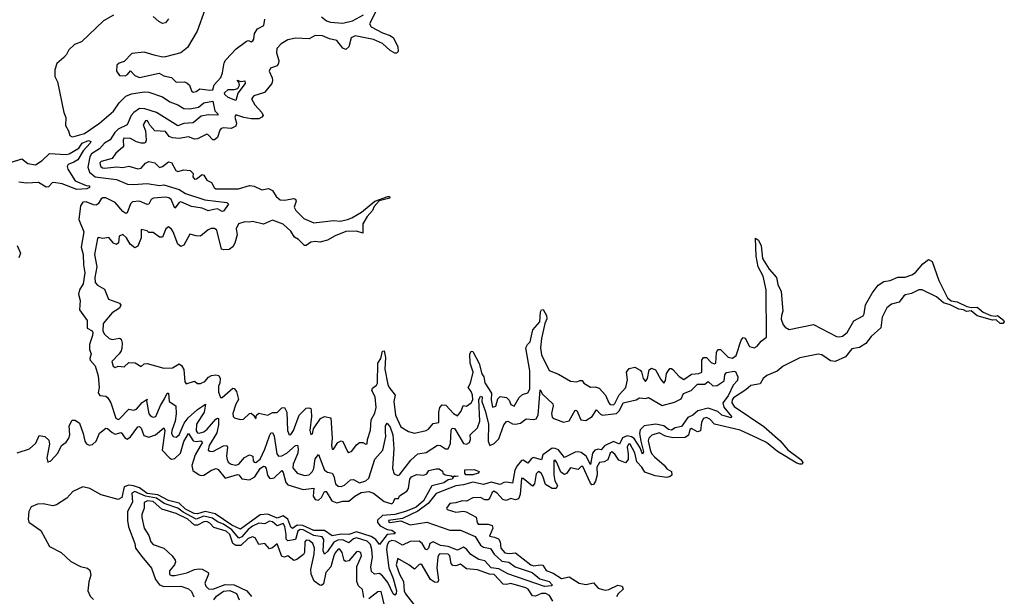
# Model space of a CAD drawing. Extents: x 2673034 to 2765626, y 830478 to 954748.
# Tile 116 of 126: x 2693811 to 2700252, y 939159 to 942933. Entities that reach past the tile are written whole.
import ezdxf

# ---------------------------------------------------------------- set-up
doc = ezdxf.new("R2010")
doc.units = 0

msp = doc.modelspace()

# ---------------------------------------------------------------- linework, layer by layer
at = {"layer": '0CON05XD'}
for points in [[(2696145.6, 942995), (2696099.4, 942905), (2696111.2, 942885), (2696185, 942847.5), (2696235, 942830), (2696256, 942815), (2696284.2, 942755), (2696286.4, 942723.6), (2696276.2, 942713.8), (2696265, 942714), (2696235, 942730.8), (2696185, 942776.7), (2696125, 942803.3), (2696005, 942827.5), (2695980, 942815), (2695964.4, 942755), (2695945, 942738.6), (2695925.5, 942745.5), (2695886, 942796), (2695837.7, 942807.7), (2695793, 942827), (2695745, 942828.6), (2695705, 942806.5), (2695615, 942811.1), (2695565, 942800.9), (2695520.8, 942775), (2695493.3, 942745), (2695491.4, 942715), (2695506.2, 942665), (2695504.1, 942645.9), (2695495, 942630), (2695451.2, 942615), (2695442.5, 942595), (2695462.9, 942552.9), (2695466, 942535), (2695460.8, 942515), (2695413.6, 942456.4), (2695342.5, 942435), (2695326.7, 942415), (2695348.8, 942375), (2695396, 942325), (2695403.8, 942305), (2695395.8, 942294.2), (2695375, 942284.2), (2695325, 942284), (2695276.4, 942293.6), (2695225, 942310), (2695219.2, 942295), (2695230, 942255), (2695224.5, 942235.5), (2695195, 942220.6), (2695145, 942225.7), (2695129.5, 942220.5), (2695120.5, 942209.5), (2695105, 942162.5), (2695085, 942146.7), (2695075, 942147.5), (2695045, 942180), (2695035, 942183.3), (2694975, 942152), (2694955, 942151.2), (2694915, 942166.7), (2694854.3, 942155.7), (2694810.5, 942160.5), (2694789.2, 942169.2), (2694765, 942201.2), (2694695.9, 942205.9), (2694661.7, 942241.7), (2694652.5, 942265), (2694645, 942272.5), (2694635, 942270), (2694618, 942245), (2694633.8, 942205), (2694639.2, 942145), (2694635, 942130), (2694625, 942124), (2694605, 942124.3), (2694575, 942132.9), (2694535, 942155.6), (2694493, 942157), (2694487.5, 942145), (2694490, 942105), (2694484.3, 942095.7), (2694440.3, 942059.7), (2694415.8, 942024.2), (2694345, 942003.8), (2694336.2, 941995), (2694340, 941975), (2694352.6, 941962.6), (2694365, 941960.6), (2694445, 941970), (2694485, 941965.8), (2694525, 941973.8), (2694585, 941956.2), (2694605, 941962), (2694635, 941993.8), (2694655, 942004), (2694695, 941996.2), (2694725, 941966.2), (2694745, 941971.2), (2694765, 941986.7), (2694785, 942002.5), (2694805, 941997.5), (2694833.3, 941945), (2694845, 941940), (2694885, 941950), (2694926.8, 941946.8), (2694945.6, 941925.6), (2694943.9, 941903.9), (2694955, 941890), (2694968.3, 941891.7), (2695005, 941918.8), (2695015, 941916.2), (2695035, 941882.5), (2695065, 941867.5), (2695083.3, 941835), (2695095, 941826.7), (2695243.6, 941826.4), (2695315, 941847.5), (2695345, 941842.5), (2695395, 941819.2), (2695438.7, 941828.7), (2695465.6, 941815.6), (2695488.8, 941775), (2695515, 941754.3), (2695545, 941750.6), (2695602.9, 941762.9), (2695615, 941757.5), (2695620, 941745), (2695607.1, 941705), (2695618.6, 941685), (2695670.9, 941630.9), (2695735, 941603.1), (2695865, 941618.1), (2695910, 941615), (2695955, 941624.5), (2695985, 941635.6), (2696046.9, 941673.1), (2696135, 941746), (2696220, 941775), (2696230, 941775), (2696232.5, 941765), (2696161.7, 941748.3), (2696129.1, 941710.9), (2696118.6, 941685), (2696084.7, 941645.3), (2696055, 941596.7), (2696055, 941536.7), (2696015, 941548.2), (2695945, 941545.6), (2695875, 941517.8), (2695825, 941490), (2695775, 941475.7), (2695745, 941480.5), (2695715, 941477.1), (2695685, 941455.8), (2695675, 941455.8), (2695635.7, 941495), (2695609.5, 941509.5), (2695585, 941548.6), (2695535.6, 941595), (2695465, 941621.4), (2695405.8, 941594.2), (2695335, 941612), (2695315, 941606.7), (2695285, 941608.8), (2695242.7, 941597.3), (2695228, 941565), (2695233.8, 941525), (2695218.8, 941471.2), (2695205, 941446.2), (2695181.2, 941428.8), (2695146.4, 941426.4), (2695131.7, 941431.7), (2695100, 941555), (2695085, 941566.7), (2695063.6, 941566.4), (2695045, 941557.5), (2694993.3, 941516.7), (2694965, 941518), (2694925, 941530), (2694885, 941457.5), (2694865, 941448), (2694845, 941463.3)], [(2695022.1, 942997.9), (2694973.2, 942856.8), (2694909.3, 942750.7), (2694865, 942715.7), (2694765, 942690), (2694745, 942687.1), (2694690.6, 942700.6), (2694625, 942720), (2694545, 942712), (2694495, 942660), (2694461.7, 942648.3), (2694447.5, 942635), (2694443.3, 942595), (2694465, 942567.5), (2694500, 942565), (2694516.4, 942573.6), (2694535, 942597.5), (2694565, 942567.5), (2694595, 942553.8), (2694723.6, 942583.6), (2694755, 942565.8), (2694803.3, 942555), (2694835, 942523.3), (2694886, 942526), (2694905, 942520), (2694921.2, 942505), (2694935, 942467.5), (2694945, 942458.8), (2694965, 942462), (2694989.3, 942480.7), (2695055, 942471.4), (2695075, 942474), (2695083.9, 942506.1), (2695126.7, 942555), (2695138, 942585), (2695149.5, 942650.5), (2695159.5, 942670.5), (2695228.3, 942741.7), (2695295, 942792.5), (2695307.5, 942797.5), (2695325, 942787.5), (2695336, 942795), (2695343.3, 942805), (2695347.7, 942842.3), (2695366.2, 942873.8), (2695408.9, 942895), (2695414.4, 942935.6)], [(2695785, 942952.5), (2695818.8, 942925), (2695845, 942915.5), (2695925, 942909.6), (2695988.8, 942925), (2696060, 942965)], [(2694425, 942962), (2694360, 942925), (2694215, 942787.5), (2694170.7, 942769.3), (2694132.5, 942735), (2694117.5, 942705), (2694098.8, 942685), (2694053.4, 942646.6), (2694040.8, 942605), (2694041.7, 942561.7), (2694058.8, 942525), (2694100, 942325), (2694112.7, 942292.7), (2694110.9, 942240.9), (2694130.8, 942205), (2694138.8, 942175), (2694155, 942167.1), (2694175, 942170), (2694235, 942188), (2694333.8, 942255), (2694424.1, 942335), (2694461.1, 942388.9), (2694505, 942433.2), (2694542.7, 942447.3), (2694625, 942460.3), (2694655, 942458.5), (2694745, 942426.8), (2694794.1, 942394.1), (2694845.8, 942375.8), (2694885, 942352.3), (2694925, 942348.5), (2694980.7, 942359.3), (2695015, 942389.2), (2695075, 942398.9), (2695086.9, 942336.9), (2695109.2, 942315), (2695105, 942308.8), (2695045, 942310), (2694998.1, 942301.9), (2694945, 942257.3), (2694885.9, 942254.1), (2694845, 942237.7), (2694705, 942326.2), (2694630.1, 942350.1), (2694595, 942352), (2694558.5, 942325), (2694539.7, 942305), (2694515.2, 942244.8), (2694455, 942216.2), (2694433, 942195), (2694403.4, 942146.6), (2694365, 942124.6), (2694332.1, 942087.9), (2694281.8, 942055), (2694270.9, 942035), (2694257.2, 941967.2), (2694267.9, 941935), (2694305, 941904.7), (2694445, 941887.8), (2694516.6, 941856.6), (2694555, 941853.2), (2694645, 941860.4), (2694725, 941847.5), (2694755, 941852.9), (2694855, 941821.3), (2694896, 941796), (2695023.3, 941753.3), (2695165.6, 941735.6), (2695176.7, 941725), (2695145, 941680), (2695135, 941676.7), (2695105.6, 941695.6), (2695080.3, 941690.3), (2695045, 941681.1), (2695005, 941698.8), (2694935, 941710), (2694865, 941740), (2694854.3, 941735.7), (2694825, 941698.8), (2694802.3, 941755), (2694787.2, 941767.2), (2694765, 941770.9), (2694685.9, 941764.1), (2694672.2, 941755), (2694655, 941726), (2694645, 941722.5), (2694595, 941744.7), (2694550.1, 941739.9), (2694535, 941727.1), (2694515, 941668.8), (2694505.7, 941664.3), (2694485, 941678.1), (2694435, 941735.4), (2694375, 941766.2), (2694355, 941766.4), (2694345, 941760), (2694325, 941728.1), (2694310.8, 941719.2), (2694295, 941720.4), (2694245, 941741.8), (2694225, 941739.4), (2694208.1, 941715), (2694198.9, 941625), (2694231.5, 941545), (2694213.3, 941445), (2694225.6, 941395), (2694227.7, 941327.7), (2694237.5, 941275), (2694225.6, 941205), (2694201.5, 941165), (2694195.6, 941135.6), (2694206.2, 941095), (2694202, 941035), (2694251.4, 940965), (2694253.3, 940915), (2694285, 940896), (2694288.5, 940885), (2694287.7, 940865), (2694266.7, 940806.7), (2694267.5, 940775), (2694278.8, 940745), (2694270, 940715), (2694272, 940705), (2694305, 940666.7), (2694325, 940602.5), (2694330, 940525), (2694325, 940490), (2694335, 940474.2), (2694375, 940468), (2694387.2, 940457.2), (2694406.9, 940425), (2694440, 940325), (2694455, 940317.1), (2694465, 940320.6), (2694525, 940384), (2694555, 940377.1), (2694575, 940384.5), (2694612.6, 940427.4), (2694645, 940450), (2694641.2, 940438.8), (2694655, 940353.8), (2694668.3, 940338.3), (2694685, 940332), (2694702.5, 940335), (2694731.6, 940408.4), (2694759.4, 940450.6), (2694775, 940488.8), (2694785, 940487.5), (2694790, 940435), (2694832.7, 940405), (2694833.8, 940353.8), (2694829.1, 940305), (2694806.1, 940245), (2694804.1, 940225), (2694815, 940205.8), (2694835, 940200), (2694855, 940215.7), (2694887.6, 940292.4), (2694912.2, 940327.8), (2694975, 940381.9), (2695026.6, 940416.6), (2695017.3, 940365), (2694966.9, 940285), (2694965, 940242.5), (2694975, 940228.8), (2694985, 940226.7), (2695015, 940236.2), (2695037.1, 940252.9), (2695095, 940318.9), (2695105, 940325.7), (2695111.7, 940321.7), (2695112.4, 940282.4), (2695101.4, 940228.6), (2695051.3, 940145), (2695044.3, 940115), (2695055, 940108), (2695075, 940107.1), (2695145, 940144.3), (2695165.7, 940145.7), (2695171.4, 940135), (2695164.6, 940075.4), (2695168.5, 940055), (2695176, 940036), (2695193.5, 940023.5), (2695225, 940018.2), (2695245, 940023.8), (2695281.8, 940068.2), (2695315, 940084.4), (2695336.4, 940076.4), (2695339.2, 940045), (2695345, 940036.2), (2695355, 940035.7), (2695385, 940056.5), (2695415, 940121.4), (2695445, 940209.2), (2695455, 940226.2), (2695465, 940231.2), (2695475, 940207.5), (2695492.4, 940092.4), (2695505, 940075.7), (2695525, 940078.2), (2695558.9, 940095), (2695615, 940146.5), (2695629.1, 940149.1), (2695633.9, 940125), (2695630, 940095), (2695600.8, 940025), (2695598.9, 939998.9), (2695626.2, 939965), (2695675, 939950), (2695705, 939954), (2695725, 939974), (2695734.4, 939995), (2695745, 940058.8), (2695765, 940087.5), (2695805, 939984.4), (2695825, 939970.5), (2695855, 939964), (2695866.3, 939946.3), (2695877.1, 939895), (2695895, 939879.4), (2695915, 939877.8), (2695935, 939886.9), (2695975, 939921.9), (2695995, 939924.4), (2696035, 939901.4), (2696075, 939914.5), (2696095, 939931.4), (2696135, 940055.7), (2696186.7, 940115), (2696205.3, 940205), (2696204.7, 940235.3)], [(2694785, 942937.5), (2694765, 942912.5), (2694745, 942908.8), (2694720.9, 942920.9), (2694685, 942953.3)], [(2695225, 942404), (2695175, 942423.3), (2695152.3, 942442.3), (2695151.5, 942455), (2695175, 942476.9), (2695215, 942475.4), (2695237.9, 942482.1), (2695248, 942505), (2695243.9, 942523.9), (2695234.1, 942535.9), (2695258.3, 942528.3), (2695285, 942532.5), (2695285.7, 942515), (2695237.4, 942452.6), (2695225, 942404)], [(2693682.6, 941977.4), (2693825, 942022), (2693865, 941992.5), (2693915, 941983.1), (2693958.6, 942011.4), (2694005, 942056.2), (2694115, 942050), (2694135, 942054.2), (2694197.3, 942092.7), (2694218.8, 942125), (2694262, 942142), (2694276.2, 942136.2), (2694272.5, 942125), (2694226.6, 942073.4), (2694191.4, 942015), (2694165, 942001.1), (2694128, 941985), (2694122.3, 941972.3), (2694125.7, 941955), (2694175, 941878), (2694245, 941847.5), (2694266.7, 941845), (2694267.5, 941835), (2694250, 941825), (2694185, 941821.4), (2694088.3, 941858.3), (2694035, 941866.2), (2694024.3, 941865.7), (2694000.5, 941839.5), (2693985, 941836), (2693935, 941868.1), (2693855, 941862.2), (2693805, 941868.5)], [(2694845, 941463.3), (2694816, 941545), (2694805, 941562.5), (2694785, 941576.7), (2694767.5, 941565), (2694745, 941510), (2694725, 941510), (2694685, 941540), (2694655, 941540), (2694645, 941550), (2694605, 941560), (2694606.7, 941505), (2694585, 941450), (2694565, 941440), (2694534.1, 941464.1), (2694510, 941505), (2694485, 941528), (2694461.2, 941515), (2694457, 941473), (2694445, 941462.5), (2694425, 941470), (2694395, 941507.5), (2694355, 941500), (2694325, 941507.5), (2694319.3, 941500.7), (2694300, 941395), (2694316.4, 941315), (2694303.1, 941245), (2694305, 941213.8), (2694319.2, 941195), (2694365, 941168.8), (2694392.9, 941102.9), (2694465, 941076.7), (2694472.5, 941065), (2694463.3, 941045), (2694416.2, 941015), (2694358, 940945), (2694355.6, 940895), (2694365.8, 940875), (2694395.7, 940845.7), (2694415, 940840.8), (2694465, 940848.8), (2694475, 940842.5), (2694482, 940815), (2694478.8, 940781.2), (2694476, 940765), (2694462.5, 940745), (2694412.9, 940695), (2694423.3, 940665), (2694435, 940657.5), (2694455, 940666), (2694495, 940660), (2694525, 940690), (2694567, 940687), (2694605, 940662.5), (2694625, 940680), (2694645, 940682.5), (2694755, 940652.5), (2694810, 940655), (2694855, 940681.2), (2694870.3, 940670.3), (2694884.3, 940644.3), (2694892.3, 940562.3), (2694900.7, 940550.7), (2694955, 940566.7), (2694975, 940552.5), (2694995, 940552.5), (2695022.5, 940565), (2695045.9, 940594.1), (2695065, 940604), (2695095, 940609.2), (2695114.2, 940604.2), (2695122.9, 940585), (2695120.8, 940555), (2695112.5, 940535), (2695112.5, 940495), (2695125, 940460), (2695135, 940460), (2695205, 940521.2), (2695215, 940520), (2695230.5, 940500.5), (2695242, 940448), (2695224.5, 940415.5), (2695206.2, 940355), (2695206.7, 940336.7), (2695216.1, 940326.1), (2695253.6, 940316.4), (2695275, 940318.8), (2695313.9, 940356.1), (2695325, 940356.7), (2695340, 940345), (2695355, 940320), (2695360, 940345), (2695375, 940357.5), (2695435, 940344), (2695465, 940362), (2695495, 940362.5), (2695525, 940392), (2695544.2, 940394.2), (2695559.4, 940365), (2695563.2, 940243.2), (2695573.3, 940215), (2695585, 940218.8), (2695601.4, 940245), (2695639.2, 940345), (2695685, 940390), (2695703.6, 940393.6), (2695715, 940387.5), (2695717.5, 940375), (2695719.4, 940335), (2695708.8, 940245), (2695715, 940217.5), (2695727, 940223), (2695732.5, 940255), (2695778, 940322), (2695805, 940336.2), (2695846.1, 940326.1), (2695856.2, 940195), (2695850, 940145), (2695855, 940122.5), (2695865, 940122.5), (2695892.5, 940165), (2695915, 940176.7), (2695925, 940172.5), (2695955, 940107.5), (2695965, 940101.2), (2695985, 940110), (2696015, 940151.2), (2696035, 940166.2), (2696055, 940166.7), (2696075, 940153.8), (2696085, 940157.5), (2696086, 940185), (2696105.8, 940245.8), (2696111.2, 940315), (2696135, 940356.7), (2696142.7, 940395), (2696135.8, 940465), (2696113.8, 940505), (2696119.5, 940520.5), (2696145, 940540.9), (2696152, 940555), (2696153.8, 940685), (2696173.8, 940715), (2696184.2, 940764.2), (2696195.4, 940765.4), (2696205, 940722.5), (2696199.3, 940645), (2696219.4, 940545), (2696227.7, 940525), (2696267.7, 940475), (2696259.7, 940435), (2696270, 940345), (2696305, 940269.2), (2696355, 940238), (2696395, 940226.2), (2696470, 940245), (2696486.4, 940253.6), (2696515, 940290), (2696552.5, 940297.5), (2696552.5, 940365), (2696560.5, 940395), (2696575, 940411.9), (2696599.9, 940409.9), (2696649.2, 940355), (2696675, 940341.2), (2696698.3, 940371.7), (2696711.7, 940408.3), (2696735, 940403.8), (2696765, 940425.8), (2696775.3, 940445), (2696773.5, 940475), (2696765, 940499.2), (2696744.5, 940525), (2696760.8, 940555), (2696778.4, 940625), (2696757.6, 940685), (2696756.2, 940743.8), (2696765, 940764), (2696775, 940760.8), (2696818, 940682), (2696834.7, 940615), (2696848.6, 940595), (2696855, 940556.7), (2696898.5, 940488.5), (2696895.7, 940444.3), (2696905, 940396.7), (2696925, 940403.3), (2696938.3, 940451.7), (2696955, 940466.7), (2696995, 940460), (2697012.6, 940442.6), (2697025, 940413.8), (2697046, 940404), (2697078.8, 940461.2), (2697100.5, 940479.5), (2697135, 940490), (2697148, 940515), (2697149.2, 940635), (2697121.8, 940785), (2697132.4, 940807.6), (2697151.4, 940825), (2697167.1, 940902.9), (2697213.8, 940955), (2697218.4, 941021.6), (2697225, 941034.4), (2697235, 941035.6), (2697257.2, 940997.2), (2697260.7, 940975), (2697246.7, 940945), (2697223.8, 940846.2), (2697217.2, 940785), (2697225, 940740), (2697275, 940636.7), (2697335, 940612.5), (2697415, 940567.5), (2697455, 940562.5), (2697475, 940572.5), (2697491.7, 940571.7), (2697502.5, 940555), (2697545, 940527.5), (2697575, 940530.8), (2697601.1, 940521.1), (2697643.8, 940475), (2697664.5, 940424.5), (2697675, 940414.3), (2697695, 940411.4), (2697705, 940420), (2697731.8, 940478.2), (2697775.5, 940525), (2697787.1, 940575), (2697780.9, 940625), (2697799.2, 940650.8), (2697835, 940658.5), (2697869.5, 940639.5), (2697878.5, 940628.5), (2697889.6, 940585), (2697905, 940566), (2697917.3, 940585), (2697928.8, 940641.2), (2697945, 940652.7), (2697971.5, 940641.5), (2698005, 940577.5), (2698025, 940554.2), (2698035, 940572.5), (2698042.4, 940617.6), (2698065, 940649.4), (2698075, 940650.6), (2698085, 940643.1), (2698125, 940597.8), (2698155, 940578.9), (2698205, 940611.9), (2698255, 940617.5), (2698274.5, 940625.5), (2698273.1, 940705), (2698285, 940722.3), (2698305, 940722.5), (2698335, 940690), (2698355, 940681.4), (2698365, 940684.2), (2698369.7, 940755), (2698378.8, 940775), (2698395, 940774.5), (2698445, 940724), (2698475, 940718.5), (2698499.1, 940735), (2698530.4, 940835), (2698545, 940852.7), (2698557.5, 940847.5), (2698585, 940794.5), (2698615, 940785.5), (2698635, 940796.5), (2698661.8, 940828.2), (2698697.5, 940855), (2698695.2, 941165), (2698675.3, 941255), (2698642.9, 941315), (2698630, 941385), (2698625, 941502.5), (2698645, 941488.8), (2698662.4, 941452.4), (2698670.9, 941370.9), (2698715, 941299.4), (2698762.7, 941245), (2698770, 941200), (2698793.3, 941155), (2698804, 941025), (2698794.2, 940995.8), (2698793.2, 940973.2), (2698806, 940936), (2698819.5, 940919.5), (2698845, 940905.4), (2699005, 940937.1), (2699155, 940860), (2699175, 940856.9), (2699195, 940862.3), (2699223.4, 940886.6), (2699267, 940963), (2699328.2, 940995), (2699335, 941006.7), (2699344.3, 941065.7), (2699387.7, 941142.3), (2699427.5, 941195), (2699465, 941220), (2699505, 941225.4), (2699555, 941247.1), (2699605, 941247.5), (2699647.5, 941262.5), (2699671.3, 941278.7), (2699718.9, 941335), (2699757.6, 941362.4), (2699780.8, 941350.8), (2699823.5, 941225), (2699881.6, 941111.6), (2699905, 941091.8), (2699945, 941086.2), (2700006.7, 941056.7), (2700038.8, 941048.8), (2700075, 941051.2), (2700115, 941018.8), (2700165, 940996.2), (2700197.5, 940992.5), (2700207, 940997), (2700246.4, 940966.4), (2700252.5, 940955), (2700242.5, 940945), (2700225, 940944.5), (2700198.8, 940968.8), (2700175, 940965.6), (2700074.2, 940994.2), (2700035, 941026.7), (2700005, 941022.5), (2699985, 941034), (2699955, 941037.5), (2699897.5, 941067.5), (2699855, 941078.9), (2699809.2, 941119.2), (2699715.4, 941165.4), (2699694.4, 941164.4), (2699645, 941141.1), (2699606.9, 941133.1), (2699594.3, 941125.7), (2699565, 941084.1), (2699515, 941071.4), (2699483.7, 941046.3), (2699452.9, 940985), (2699444, 940916), (2699380.8, 940859.2), (2699346.2, 940813.8), (2699305, 940788.2), (2699255, 940777.7), (2699214.2, 940725.8), (2699145, 940695.3), (2699115, 940699.3), (2699093.1, 940715), (2699059, 940739), (2699035, 940744.7), (2698915, 940720), (2698805.4, 940664.6), (2698766.9, 940633.1), (2698698.6, 940605), (2698674.4, 940585), (2698655, 940550), (2698595, 940539.2), (2698560.7, 940509.3), (2698481, 940459), (2698472.1, 940445), (2698470.7, 940425), (2698485, 940401.2), (2698680.3, 940270.3), (2698786.2, 940176.2), (2698837.3, 940117.3), (2698920.8, 940055), (2698934.2, 940035), (2698930, 940025), (2698915, 940023.3), (2698895, 940030.6), (2698767.9, 940107.9), (2698695.9, 940165.9), (2698641.8, 940191.8), (2698525, 940247.5), (2698355.9, 940285.9), (2698325, 940318.5), (2698305, 940329.5), (2698285, 940323.3), (2698270.7, 940299.3), (2698265, 940241.8), (2698245, 940235.3), (2698205, 940258.1), (2698195, 940250.8), (2698186.5, 940213.5), (2698165, 940198.6), (2698085, 940195.8), (2698036.2, 940206.2), (2697995, 940227.9), (2697946.4, 940213.6), (2697926.7, 940195), (2697923, 940177), (2697935, 940117.5), (2697945, 940094.5), (2697965, 940070.9), (2698027.4, 940017.4), (2698045, 939992.9), (2698075.6, 939975), (2698077.4, 939952.6), (2698067.2, 939942.8), (2698045, 939936.4), (2697968.3, 939948.3), (2697900.9, 939970.9), (2697880.4, 940005), (2697849, 940039), (2697835, 940097.5), (2697805, 940154.4), (2697794.4, 940155), (2697786.2, 940135), (2697790.9, 940090.9), (2697791.5, 940055), (2697775, 940032.5), (2697730.4, 940050.4), (2697705, 940089.2), (2697685, 940104), (2697675, 940096.2), (2697657.9, 940052.1), (2697635, 940038.5), (2697604.1, 940035.9), (2697585.8, 940005), (2697588.2, 939955), (2697577.8, 939912.2), (2697565, 939890), (2697555, 939888.6), (2697545, 939899.2), (2697495, 940008), (2697485, 940008.8), (2697465, 939989.2), (2697415, 939999.2), (2697387.8, 939962.2), (2697375, 939956.7), (2697351.6, 939971.6), (2697325, 940033.8), (2697315, 940050), (2697305, 940047.5), (2697305.5, 939954.5), (2697312.9, 939915), (2697328.7, 939885), (2697320, 939865), (2697295, 939863.9), (2697250.8, 939890.8), (2697234.4, 939945), (2697221.9, 939965), (2697205, 939975.6), (2697189.5, 939960.5), (2697178.1, 939895), (2697165, 939879.2), (2697105, 939931.2), (2697095, 939933.3), (2697085.5, 939825), (2697075, 939796), (2697055, 939791.4), (2697025, 939800), (2696994.2, 939785.8), (2696972, 939792)], [(2693794.1, 941454.1), (2693816.7, 941405), (2693806.1, 941373.9)], [(2696204.7, 940235.3), (2696204.6, 940274.6), (2696215, 940293.3), (2696235.3, 940265), (2696252.7, 940215), (2696259.1, 940125), (2696249.5, 939995), (2696260.9, 939960.9), (2696285, 939948.8), (2696295, 939954), (2696370.4, 940049.6), (2696415, 940091.1), (2696470.4, 940099.6), (2696545, 940148.4), (2696565, 940145.3), (2696596.8, 940123.2), (2696615, 940124.3), (2696630.3, 940159.7), (2696632.9, 940247.1), (2696639.7, 940260.3), (2696655, 940256.7), (2696664.6, 940245), (2696715, 940159.5), (2696735, 940154.7), (2696754.4, 940165), (2696760, 940185), (2696757.5, 940215), (2696805, 940262.5), (2696822.1, 940305), (2696814.8, 940444.8), (2696825, 940470), (2696836, 940465), (2696833.8, 940435), (2696857.1, 940372.9), (2696877, 940287), (2696875.4, 940175.4), (2696886.4, 940146.4), (2696915, 940158.5), (2696945, 940190), (2696979.3, 940280.7), (2696995, 940303.6), (2697005, 940305.5), (2697035, 940286.8), (2697055, 940286.6), (2697087.7, 940292.3), (2697125, 940321.2), (2697175, 940316), (2697190.2, 940319.8), (2697202.6, 940345), (2697215, 940510), (2697232.2, 940482.2), (2697298.2, 940418.2), (2697301.8, 940405), (2697289.6, 940355), (2697295, 940332), (2697305, 940322.5), (2697369.5, 940299.5), (2697405, 940308.2), (2697445, 940377.3), (2697455.7, 940375.7), (2697483.1, 940315), (2697515, 940310), (2697555.2, 940334.8), (2697585, 940380), (2697610.8, 940350.8), (2697624.8, 940344.7), (2697714.4, 940355.6), (2697735.6, 940374.4), (2697759.2, 940425), (2697844, 940444), (2697865, 940458.8), (2697905, 940453.1), (2697925, 940460), (2698015, 940408.6), (2698095, 940428.6), (2698137.6, 940452.4), (2698154.1, 940485.9), (2698203.4, 940506.6), (2698245, 940547.3), (2698293, 940547), (2698315.6, 940565.6), (2698345, 940536), (2698375, 940538), (2698420.7, 940569.3), (2698425, 940607.5), (2698435, 940623.3), (2698485, 940633.3), (2698495, 940630), (2698508.6, 940595), (2698507.6, 940572.4), (2698478.3, 940541.7), (2698445, 940471.9), (2698411.4, 940425), (2698417.7, 940397.7), (2698468.8, 940335), (2698465, 940327.5), (2698405, 940344.4), (2698378.2, 940368.2), (2698315, 940390.4), (2698247.8, 940372.2), (2698215.8, 940345), (2698181.5, 940328.5), (2698140, 940270), (2698098.8, 940261.2), (2698075, 940247.1), (2698055, 940250.8), (2698025, 940275.5), (2697973.4, 940286.6), (2697896.2, 940273.8), (2697871.3, 940248.7), (2697866.9, 940225), (2697874.1, 940174.1), (2697893.1, 940105), (2697885, 940088.8), (2697870.9, 940130.9), (2697831.7, 940191.7), (2697813.5, 940203.5), (2697785, 940209.7), (2697754.8, 940195.2), (2697735, 940154.3), (2697695, 940172.4), (2697637.1, 940142.9), (2697615, 940117.8), (2697595, 940122.7), (2697573.7, 940116.3), (2697558.8, 940095), (2697545, 940021.2), (2697517.2, 940077.2), (2697485, 940099.8), (2697465, 940105.2), (2697445, 940102.4), (2697375, 940067.3), (2697337, 940117), (2697315, 940127.5), (2697295, 940127.7), (2697232.5, 940085), (2697225, 940052.9), (2697173.1, 940066.9), (2697160, 940060), (2697135, 940030), (2697105, 940049.6), (2697095, 940048.5), (2697065, 940013.5), (2697049.5, 939985), (2697035, 939898.9), (2696995, 939907.1), (2696977.5, 939905), (2696955, 939891.8), (2696894.9, 939905.1), (2696845, 939891.2), (2696775, 939905.6), (2696715, 939887.6), (2696665, 939883), (2696535, 939832.9), (2696484.1, 939765.9), (2696415, 939715.9), (2696315, 939669.3), (2696224.5, 939655), (2696225.8, 939645), (2696235, 939641.8), (2696305, 939652.1), (2696365, 939627.6), (2696475, 939643.9), (2696625, 939592.5), (2696695, 939592.3), (2696791.4, 939551.4), (2696825, 939493.8), (2696845, 939481.8), (2696891.2, 939471.2), (2696915, 939435.4), (2696965, 939388.6), (2697011.6, 939381.6), (2697052.1, 939352.1), (2697164.5, 939315), (2697212.8, 939272.8), (2697275, 939257.1), (2697294, 939235), (2697293.3, 939226.7), (2697245, 939223.7), (2697005, 939306.1), (2696945, 939338.8), (2696895, 939346.3), (2696855, 939390.7), (2696815, 939401.1), (2696762.2, 939432.2), (2696735, 939468.5), (2696715, 939481.5), (2696675, 939461.1), (2696615, 939484.5), (2696565, 939492.5), (2696515, 939514.7), (2696495, 939505.5), (2696485, 939474.2), (2696475, 939463.1), (2696465, 939467.7), (2696444.5, 939504.5), (2696425, 939521.1), (2696365, 939518.5), (2696315, 939493.1), (2696270.5, 939520.5), (2696245, 939524.5), (2696225.8, 939515), (2696214.1, 939495), (2696209.8, 939465), (2696226.7, 939345), (2696254.2, 939275), (2696275.3, 939195), (2696275, 939177.5), (2696265, 939166.2), (2696254.6, 939174.6), (2696219, 939249), (2696185, 939293.8), (2696165, 939307.5), (2696133, 939303), (2696112.2, 939322.2), (2696108.2, 939351.8), (2696119.5, 939415), (2696115.2, 939464.8), (2696105, 939498.8), (2696085, 939520.7), (2696015, 939541.2), (2695995, 939534.2), (2695965, 939508.2), (2695925, 939528.7), (2695892.4, 939527.6), (2695866.9, 939513.1), (2695825, 939452.5), (2695805, 939436), (2695797.5, 939457.5), (2695801.1, 939531.1), (2695789.2, 939549.2), (2695735, 939556.7), (2695666.6, 939595), (2695645, 939596.5), (2695631.5, 939585), (2695615, 939531.4), (2695565, 939521.3), (2695555, 939534), (2695553.7, 939563.7), (2695546.6, 939615), (2695535, 939635.4), (2695495, 939621.3), (2695465, 939646), (2695445, 939650), (2695414.5, 939634.5), (2695375, 939637.5), (2695335, 939618.5), (2695305, 939595.6), (2695265, 939549.3), (2695245, 939539.4), (2695199.2, 939595), (2695145, 939630.2), (2695105, 939646.8), (2695071.6, 939671.6), (2695016.3, 939683.7), (2694965, 939664.8), (2694879.8, 939709.8), (2694845, 939736.7), (2694755.6, 939765.6), (2694705, 939801.5), (2694633.7, 939813.7), (2694565, 939844.6), (2694545, 939833.3), (2694548.8, 939775), (2694515.6, 939715), (2694516.7, 939655), (2694523.7, 939613.7), (2694564.2, 939505), (2694568, 939475), (2694610.2, 939420.2), (2694672.7, 939342.7), (2694699.1, 939269.1), (2694725, 939234.4), (2694755, 939222.9), (2694865, 939224.5), (2694915, 939207.1), (2694935, 939190.8), (2694950.5, 939155)], [(2693795, 940098.5), (2693875.3, 940124.7), (2693917.6, 940162.4), (2693937.5, 940212.5), (2693975, 940204), (2694001.1, 940181.1), (2694006.4, 940155), (2693988.1, 940065), (2693995, 940036.2), (2694015, 940045.8), (2694061.1, 940095), (2694084.2, 940145), (2694115, 940168.1), (2694133.5, 940195), (2694138.2, 940215), (2694135.5, 940274.5), (2694155, 940312.5), (2694175, 940311.2), (2694201.5, 940291.5), (2694226.5, 940225), (2694236.4, 940175), (2694247.5, 940157.5), (2694265, 940148.5), (2694286.4, 940153.6), (2694310.6, 940175), (2694333.2, 940226.8), (2694375, 940258.6), (2694385, 940258.1), (2694415, 940230.5), (2694435, 940221.2), (2694475, 940232.2), (2694500.8, 940195), (2694515, 940188.6), (2694535, 940201.9), (2694585, 940268.2), (2694595, 940271.1), (2694605, 940260), (2694622.4, 940212.4), (2694655, 940201.5), (2694700, 940215), (2694755, 940262), (2694760, 940245), (2694742.5, 940115), (2694790.6, 940065), (2694805, 940057.5), (2694825, 940060.9), (2694863.8, 940095), (2694885, 940171.9), (2694915, 940224), (2694946.3, 940176.3), (2694965, 940172.2), (2694996.1, 940176.1), (2695007.4, 940167.4), (2694958.8, 940085), (2694937.1, 940015), (2694942.7, 939982.7), (2694985, 939954.4), (2694999.1, 939949.1), (2695015, 939952.5), (2695064.8, 939985.2), (2695095.9, 939995.9), (2695109.5, 939989.5), (2695155, 939932.5), (2695235.4, 939955.4), (2695245, 939954), (2695265, 939928), (2695315, 939921.3), (2695349.7, 939940.3), (2695385, 939995.4), (2695405, 940011.2), (2695415, 940008.1), (2695422.9, 939995), (2695431.9, 939951.9), (2695445, 939933.3), (2695455, 939929.5), (2695475, 939935.5), (2695525, 939982), (2695535, 939970), (2695552.7, 939905), (2695565, 939888.1), (2695665, 939858.7), (2695735, 939866), (2695730.9, 939815)], [(2695730.9, 939815), (2695743.1, 939793.1), (2695765, 939788.2), (2695785.3, 939804.7), (2695805, 939846), (2695815, 939844.3), (2695852.9, 939782.9), (2695885, 939770), (2695925, 939782.2), (2695965, 939780.8), (2696004.4, 939815), (2696045, 939838.9), (2696095, 939845.8), (2696125, 939833.8), (2696195, 939780), (2696245, 939764), (2696256.7, 939775), (2696265, 939800), (2696290, 939800), (2696295, 939817.5), (2696343.6, 939846.4), (2696353.8, 939865), (2696363.6, 939926.4), (2696375, 939941.2), (2696407, 939957), (2696455, 939952.5), (2696475, 939960), (2696488.3, 939981.7), (2696535, 939993.3), (2696555, 939992.5), (2696577.5, 939977.5), (2696580, 939965), (2696593.6, 939953.6), (2696635, 939947.5), (2696645, 939940), (2696655, 939947.5), (2696680, 939945), (2696650, 939940), (2696640, 939925), (2696615, 939921.2), (2696585, 939901.4), (2696507.4, 939882.6), (2696452.9, 939785), (2696405, 939742.4), (2696335, 939713.8), (2696265, 939693.8), (2696185, 939688), (2696152.1, 939657.9), (2696152, 939642), (2696169.7, 939619.7), (2696215, 939596.5), (2696245, 939592.5), (2696270, 939575), (2696261.7, 939568.3), (2696215, 939563.8), (2696165, 939498.8), (2696141.7, 939531.7), (2696111.5, 939551.5), (2696015, 939581.3), (2695965, 939564.1), (2695915, 939565.4), (2695855, 939554), (2695805, 939589.1), (2695735, 939590.3), (2695663.5, 939623.5), (2695626.1, 939623.9), (2695595, 939602.1), (2695585, 939610.6), (2695564.3, 939665), (2695535, 939686.4), (2695495, 939670), (2695435, 939695.9), (2695385, 939691.4), (2695255, 939599.4), (2695199.7, 939625), (2695089.4, 939699.4), (2695025, 939714.8), (2694975, 939698.3), (2694951.6, 939701.6), (2694895, 939729), (2694855, 939769.4), (2694785, 939786.9), (2694714.2, 939824.2), (2694645, 939832.6), (2694595, 939869), (2694555, 939883), (2694524, 939886), (2694495.5, 939875), (2694478.2, 939805), (2694455, 939791.8), (2694345, 939822.2), (2694270, 939865), (2694225, 939876.4), (2694159.1, 939845), (2694119, 939801), (2694052.4, 939757.6), (2694027.8, 939752.2), (2693965, 939765.3), (2693927.6, 939762.4), (2693886, 939745), (2693870.8, 939715), (2693867.5, 939665), (2693871.9, 939645), (2693949.1, 939589.1), (2694005, 939484.5), (2694082.5, 939445), (2694145, 939386.6), (2694209.2, 939355), (2694254.2, 939344.2), (2694270.9, 939330.9), (2694277.5, 939297.5), (2694263.3, 939253.3), (2694257.8, 939195), (2694271.1, 939161.1), (2694295, 939137.7)], [(2696775, 939954.3), (2696730, 939955), (2696722.5, 939965), (2696723.9, 939986.1), (2696785, 939988.8), (2696817, 939977), (2696810, 939965), (2696775, 939954.3)], [(2696972, 939792), (2696935, 939834.3), (2696913.1, 939846.9), (2696901.1, 939838.9), (2696886.9, 939803.1), (2696875, 939791.2), (2696855, 939790), (2696825, 939805.7), (2696775, 939804), (2696735, 939782), (2696705, 939784), (2696665, 939770), (2696625, 939766.7), (2696602.5, 939735), (2696607, 939727), (2696665, 939710), (2696715, 939716.2), (2696732.3, 939712.3), (2696797.7, 939677.7), (2696803, 939643), (2696811.1, 939631.1), (2696875, 939630.6), (2696902, 939622), (2696906, 939605), (2696885, 939552.5), (2696917.1, 939547.1), (2696944.5, 939534.5), (2696955.4, 939515.4), (2696959.5, 939475), (2696985, 939444.5), (2697015, 939440), (2697055, 939444.4), (2697155, 939365.6), (2697175, 939358.2), (2697215, 939365.5), (2697232.6, 939362.6), (2697255, 939328.6), (2697301.3, 939311.3), (2697355, 939274.6), (2697405, 939286.4), (2697471.2, 939245), (2697515, 939236.8), (2697565, 939247.5), (2697595, 939212.4), (2697624.3, 939204.3), (2697645, 939199.7), (2697665, 939203.2), (2697725, 939232.1), (2697752.9, 939225), (2697758.2, 939205), (2697725.6, 939175), (2697715.6, 939155)], [(2696061.7, 939151.7), (2696053.8, 939203.8), (2696028.3, 939228.3), (2696015.8, 939255.8), (2696017.1, 939355), (2696047.1, 939425), (2696043.8, 939445), (2696025, 939452.5), (2696015, 939449.2), (2695965, 939392), (2695945, 939386.2), (2695934.4, 939394.4), (2695921.1, 939445), (2695905, 939468), (2695895, 939467.1), (2695875.9, 939444.1), (2695865.5, 939425), (2695847.5, 939352.5), (2695814.6, 939315), (2695798.8, 939241.2), (2695785, 939230), (2695775, 939231.9), (2695737.3, 939257.3), (2695718.5, 939305), (2695715.4, 939335), (2695737.9, 939435), (2695739.4, 939475), (2695728.1, 939505), (2695705.8, 939525), (2695685, 939527.5), (2695675.8, 939515), (2695674.1, 939445.9), (2695667.9, 939432.1), (2695625, 939400), (2695603.9, 939393.9), (2695565, 939423.3), (2695543.9, 939416.1), (2695525, 939420), (2695495, 939502.5), (2695464.1, 939475.9), (2695445, 939470), (2695415.8, 939505.8), (2695375, 939498.8), (2695351.1, 939541.1), (2695335, 939548.6), (2695305, 939537.1), (2695258.3, 939491.7), (2695225, 939491.3), (2695205.6, 939505.6), (2695185, 939563.3), (2695161.1, 939585), (2695080.3, 939610.3), (2695055, 939638.5), (2695035, 939648.9), (2695015, 939647.2), (2694975, 939625.2), (2694955, 939625.3), (2694911.2, 939665), (2694835, 939700.6), (2694740.1, 939730.1), (2694685, 939778.7), (2694647, 939783), (2694626.2, 939773.8), (2694624.5, 939735), (2694610, 939695), (2694610, 939675), (2694624.5, 939605), (2694656.3, 939556.3), (2694668.1, 939515), (2694685, 939498.6), (2694753.3, 939475), (2694807.5, 939425), (2694827.5, 939395), (2694830, 939385), (2694822.9, 939365), (2694791.1, 939325), (2694792.1, 939302.1), (2694805, 939294.5), (2694825, 939295.6), (2694905, 939312.9), (2694955, 939333.5), (2694985, 939339.2), (2695005, 939336.2), (2695043.9, 939313.9), (2695046.2, 939305), (2695021.4, 939245), (2695028.6, 939225), (2695047.3, 939207.3), (2695075, 939205.4), (2695155, 939237.4), (2695213.4, 939233.4), (2695297.1, 939195), (2695328.5, 939158.5)], [(2697298.1, 939128.1), (2697277.9, 939165), (2697252.7, 939177.3), (2697225, 939176.7), (2697185, 939160.7), (2697165, 939162.8), (2697136.5, 939205), (2697122, 939215), (2697025, 939242.7), (2696995, 939235.4), (2696975, 939239.5), (2696915, 939301.8), (2696885, 939303.5), (2696805, 939332.9), (2696735, 939340), (2696695, 939368.6), (2696665, 939358.1), (2696645, 939360), (2696634.6, 939374.6), (2696625.5, 939425), (2696615, 939435.5), (2696561.8, 939438.2), (2696554.4, 939435), (2696546.9, 939415), (2696540.8, 939345), (2696551.9, 939265), (2696545, 939248.8), (2696525, 939251.4), (2696498.3, 939268.3), (2696445, 939362), (2696435, 939368.8), (2696425, 939366.7), (2696395, 939336.2), (2696356.2, 939366.2), (2696285, 939407.5), (2696273.8, 939365), (2696296.4, 939303.6), (2696322.1, 939255), (2696325.5, 939195), (2696334.5, 939175), (2696404.4, 939085)], [(2695081.4, 939135), (2695099.4, 939160.6), (2695145, 939193.2), (2695185, 939198), (2695228.6, 939178.6), (2695246.7, 939136.7)], [(2696198.3, 939098.3), (2696175, 939190), (2696155, 939187.5), (2696095, 939142.5)]]:
    msp.add_lwpolyline(points, dxfattribs=at)

doc.saveas('drawing.dxf')
